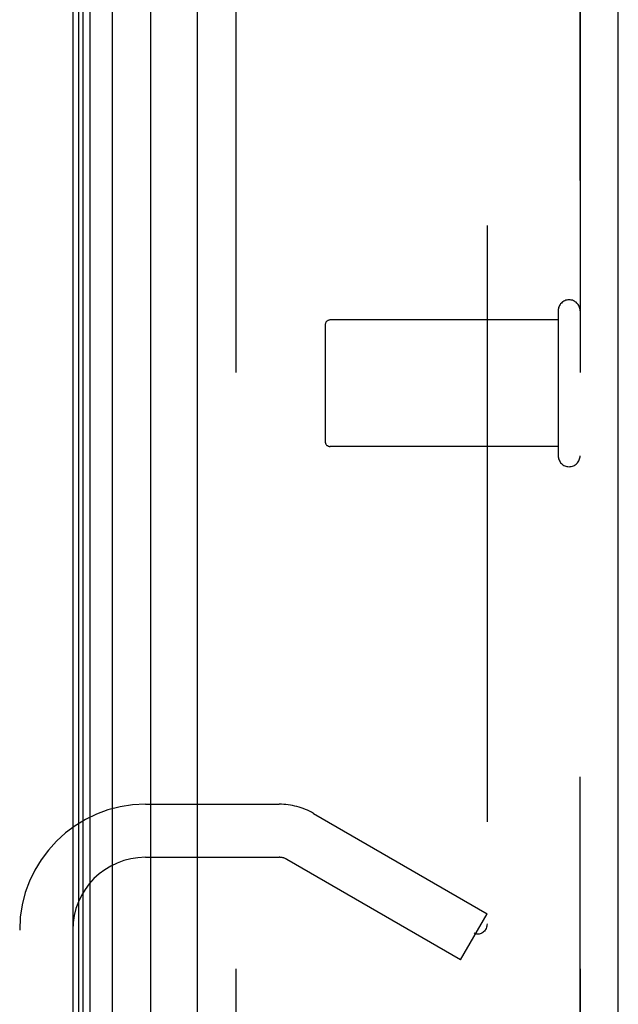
# Model space of a CAD drawing. Header units: inches. Extents: x 0 to 212, y 0 to 138.
# Tile 3 of 256: x 18.94 to 20.11, y 39.43 to 41.36. Entities that reach past the tile are written whole.
import ezdxf

# ---------------------------------------------------------------- set-up
doc = ezdxf.new("R2010")
doc.units = ezdxf.units.IN
doc.header["$LTSCALE"] = 11.6875
doc.header["$MEASUREMENT"] = 0
doc.linetypes.add('HIDDEN', pattern=[0.2, 0.1, -0.1])
doc.layers.get('0').update_dxf_attribs({"linetype": 'CONTINUOUS'})
for name, color, linetype in [('DEFAULT_2', 8, 'HIDDEN'), ('LEFTHAND_DOOR_ASSEMBLY', 7, 'CONTINUOUS'), ('RIGHTHAND_DOOR_ASSEMBLY', 7, 'CONTINUOUS')]:
    doc.layers.add(name, color=color, linetype=linetype)

msp = doc.modelspace()

# ---------------------------------------------------------------- linework, layer by layer
at = {"color": 3, "linetype": 'Continuous'}
msp.add_line((19.0405, 98.2168), (19.0405, 38.4248), dxfattribs=at)
at = {"layer": 'DEFAULT_2', "color": 8, "linetype": 'HIDDEN'}
for p, q in [((19.853, 97.0552), (19.853, 39.5864)), ((19.183, 39.8208), (19.4456, 39.8208)), ((19.5126, 39.8028), (19.853, 39.6063)), ((19.183, 39.7168), (19.4456, 39.7168)), ((19.801, 39.5162), (19.4606, 39.7128)), ((19.801, 39.5162), (19.853, 39.6063))]:
    msp.add_line(p, q, dxfattribs=at)
for points in [[(19.853, 39.5864), (19.8529, 39.5841), (19.8526, 39.5819), (19.852, 39.5797), (19.8513, 39.5776), (19.8503, 39.5756), (19.8492, 39.5738), (19.8479, 39.5721), (19.8464, 39.5706), (19.8448, 39.5693), (19.8431, 39.5683), (19.8413, 39.5674), (19.8394, 39.5668), (19.8375, 39.5665), (19.8357, 39.5664)], [(19.828, 39.5685), (19.8298, 39.5676), (19.8316, 39.5669)], [(19.8357, 39.5664), (19.8355, 39.5664), (19.8335, 39.5665), (19.8316, 39.5669)]]:
    msp.add_lwpolyline(points, dxfattribs=at)
for centre, radius, start, end in [((19.183, 39.5743), 0.2465, 90, 180), ((19.4456, 39.6868), 0.134, 60, 90), ((19.183, 39.5743), 0.1425, 90, 180), ((19.4456, 39.6868), 0.03, 60, 90)]:
    msp.add_arc(centre, radius, start, end, dxfattribs=at)
at = {"layer": 'LEFTHAND_DOOR_ASSEMBLY', "color": 7, "linetype": 'Continuous'}
for p, q in [((19.1182, 97.9862), (19.1182, 38.6554)), ((19.0524, 38.6735), (19.0524, 97.9681)), ((19.0612, 38.6711), (19.0612, 97.9705)), ((19.0748, 38.6644), (19.0748, 97.9772)), ((19.1934, 38.6838), (19.1934, 97.9578))]:
    msp.add_line(p, q, dxfattribs=at)
at = {"layer": 'LEFTHAND_DOOR_ASSEMBLY', "color": 3, "linetype": 'Continuous'}
for p, q in [((19.2855, 38.7058), (19.2855, 97.9358)), ((20.1105, 38.7058), (20.1105, 97.9358))]:
    msp.add_line(p, q, dxfattribs=at)
at = {"layer": 'LEFTHAND_DOOR_ASSEMBLY', "color": 8, "linetype": 'HIDDEN'}
for p, q in [((19.3605, 97.9358), (19.3605, 38.7058)), ((20.0355, 38.7058), (20.0355, 97.9358)), ((19.9925, 40.7698), (19.5455, 40.7698)), ((19.9925, 40.7878), (19.9925, 40.5038)), ((19.5355, 40.7598), (19.5355, 40.5318)), ((19.9925, 40.5218), (19.5455, 40.5218))]:
    msp.add_line(p, q, dxfattribs=at)
for centre, radius, start, end in [((20.014, 40.7878), 0.0215, 0, 180), ((19.5455, 40.7598), 0.01, 90, 180), ((19.5455, 40.5318), 0.01, 180, 270), ((20.014, 40.5038), 0.0215, 180, 360)]:
    msp.add_arc(centre, radius, start, end, dxfattribs=at)
at = {"layer": 'RIGHTHAND_DOOR_ASSEMBLY', "color": 8, "linetype": 'HIDDEN'}
for p, q in [((19.3605, 97.9358), (19.3605, 38.7058)), ((20.0355, 97.9358), (20.0355, 38.7058))]:
    msp.add_line(p, q, dxfattribs=at)

doc.saveas('drawing.dxf')
